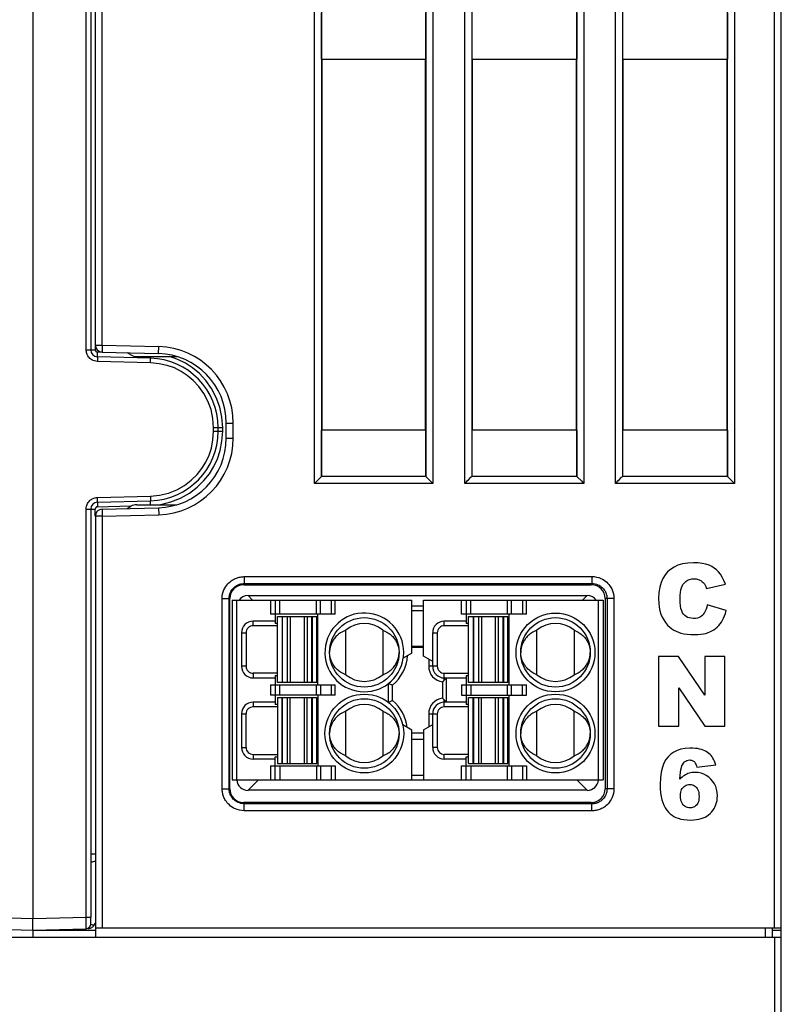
# Model space of a CAD drawing. Header units: millimetres. Extents: x -536 to 1170, y -857 to -283.
# Tile 8 of 39: x 542 to 575, y -749 to -707. Entities that reach past the tile are written whole.
import ezdxf

# ---------------------------------------------------------------- set-up
doc = ezdxf.new("R2010")
doc.units = ezdxf.units.MM
doc.header["$LTSCALE"] = 30.734
doc.layers.get('0').update_dxf_attribs({"linetype": 'CONTINUOUS'})
doc.layers.add('02___PRT_ALL_AXES', color=7, linetype='CONTINUOUS')

msp = doc.modelspace()

# ---------------------------------------------------------------- linework, layer by layer
at = {"linetype": 'Continuous'}
for p, q in [((574.528, -762.861), (574.528, -591.161)), ((574.228, -745.761), (574.228, -595.242)), ((554.387, -726.591), (554.387, -598.791)), ((559.489, -598.791), (559.489, -726.591)), ((554.686, -599.613), (554.686, -726.292)), ((559.19, -599.613), (559.19, -726.292)), ((544.728, -687.422), (544.728, -720.825)), ((544.532, -720.825), (544.532, -688.149)), ((560.869, -726.591), (560.869, -688.291)), ((561.168, -688.291), (561.168, -726.292)), ((565.708, -726.292), (565.708, -688.291)), ((566.007, -688.291), (566.007, -726.591)), ((567.369, -726.591), (567.369, -688.291)), ((567.668, -688.291), (567.668, -726.292)), ((572.208, -726.292), (572.208, -688.291)), ((572.507, -688.291), (572.507, -726.591)), ((544.928, -720.621), (544.928, -693.454)), ((545.228, -720.621), (545.228, -693.454)), ((554.688, -708.291), (554.688, -706.291)), ((559.188, -708.291), (559.188, -706.291)), ((561.171, -706.291), (561.171, -708.291)), ((565.706, -706.291), (565.706, -708.291)), ((567.671, -706.291), (567.671, -708.291)), ((572.206, -706.291), (572.206, -708.291)), ((554.688, -708.291), (559.188, -708.291)), ((554.706, -708.291), (554.706, -724.291)), ((559.171, -724.291), (559.171, -708.291)), ((561.171, -708.291), (565.706, -708.291)), ((561.188, -708.291), (561.188, -724.291)), ((565.688, -724.291), (565.688, -708.291)), ((567.671, -708.291), (572.206, -708.291)), ((567.688, -708.291), (567.688, -724.291)), ((572.188, -724.291), (572.188, -708.291)), ((544.532, -720.825), (544.923, -720.825)), ((544.534, -720.867), (544.532, -720.825)), ((544.923, -720.621), (544.923, -720.825)), ((544.928, -720.621), (545.228, -720.621)), ((545.22, -720.93), (545.02, -720.925)), ((545.228, -720.621), (545.22, -720.921)), ((545.22, -720.921), (547.657, -720.985)), ((545.228, -720.621), (547.665, -720.685)), ((547.657, -720.985), (547.665, -720.685)), ((547.305, -721.385), (545.019, -721.325)), ((547.307, -721.185), (545.02, -721.125)), ((545.021, -721.152), (545.021, -721.183)), ((546.463, -721.045), (546.294, -720.949)), ((546.711, -721.111), (548.444, -721.111)), ((550.578, -723.984), (550.878, -723.984)), ((550.578, -724.639), (550.578, -723.984)), ((550.878, -724.639), (550.878, -723.984)), ((559.188, -724.291), (554.688, -724.291)), ((554.688, -726.291), (554.688, -724.291)), ((559.188, -726.291), (559.188, -724.291)), ((565.706, -724.291), (561.171, -724.291)), ((561.171, -724.291), (561.171, -726.291)), ((565.706, -724.291), (565.706, -726.291)), ((572.206, -724.291), (567.671, -724.291)), ((567.671, -724.291), (567.671, -726.291)), ((572.206, -724.291), (572.206, -726.291)), ((550.578, -724.639), (550.878, -724.639)), ((559.188, -726.291), (554.688, -726.291)), ((559.222, -726.324), (559.381, -726.483)), ((565.706, -726.291), (561.171, -726.291)), ((565.74, -726.324), (565.899, -726.483)), ((572.206, -726.291), (567.671, -726.291)), ((572.24, -726.324), (572.399, -726.483)), ((559.489, -726.591), (554.387, -726.591)), ((566.007, -726.591), (560.869, -726.591)), ((572.507, -726.591), (567.369, -726.591)), ((544.978, -727.2), (545.019, -727.198)), ((545.019, -727.198), (547.305, -727.138)), ((544.532, -727.697), (544.923, -727.697)), ((544.532, -745.301), (544.532, -727.697)), ((544.728, -727.697), (544.728, -745.301)), ((544.923, -728.001), (544.923, -727.697)), ((545.02, -727.398), (547.307, -727.338)), ((545.02, -727.597), (546.462, -727.56)), ((545.22, -727.701), (547.657, -727.638)), ((545.22, -727.701), (545.228, -728.001)), ((546.294, -727.673), (546.463, -727.577)), ((546.711, -727.511), (548.444, -727.511)), ((547.657, -727.638), (547.665, -727.938)), ((545.228, -728.001), (544.928, -728.001)), ((544.928, -728.001), (544.928, -746.161)), ((545.228, -728.001), (547.665, -727.938)), ((545.228, -728.001), (545.228, -745.761)), ((551.348, -730.612), (566.351, -730.605)), ((551.348, -730.612), (551.348, -730.912)), ((566.351, -730.605), (566.351, -730.904)), ((551.348, -730.912), (551.328, -730.961)), ((551.328, -730.961), (566.328, -730.961)), ((551.348, -730.912), (566.351, -730.904)), ((566.351, -730.904), (566.328, -730.961)), ((571.299, -731.125), (572.118, -730.943)), ((550.399, -731.561), (550.728, -731.561)), ((550.399, -739.761), (550.399, -731.561)), ((550.699, -739.761), (550.699, -731.561)), ((550.728, -739.761), (550.728, -731.561)), ((551.516, -731.431), (566.152, -731.431)), ((551.716, -731.631), (551.516, -731.431)), ((565.952, -731.631), (566.152, -731.431)), ((567.308, -731.561), (566.928, -731.561)), ((566.928, -731.561), (566.928, -739.761)), ((567.008, -731.561), (567.008, -739.761)), ((567.308, -731.561), (567.308, -739.761)), ((550.834, -731.631), (558.584, -731.631)), ((550.834, -731.631), (550.834, -739.381)), ((551.034, -739.381), (551.034, -731.631)), ((552.484, -731.631), (552.484, -732.231)), ((552.684, -731.631), (552.684, -732.631)), ((552.884, -732.231), (552.884, -731.631)), ((554.469, -732.231), (554.469, -731.631)), ((554.642, -732.231), (554.642, -731.631)), ((555.104, -731.631), (555.104, -732.231)), ((555.277, -732.231), (555.277, -731.631)), ((558.584, -733.914), (558.584, -731.631)), ((559.084, -731.891), (558.584, -731.891)), ((559.084, -731.631), (566.834, -731.631)), ((559.084, -734.039), (559.084, -731.631)), ((560.734, -732.231), (560.734, -731.631)), ((560.934, -731.631), (560.934, -732.631)), ((561.134, -732.231), (561.134, -731.631)), ((562.719, -732.231), (562.719, -731.631)), ((562.892, -732.231), (562.892, -731.631)), ((563.354, -731.631), (563.354, -732.231)), ((563.527, -732.231), (563.527, -731.631)), ((566.634, -739.381), (566.634, -731.631)), ((566.834, -731.631), (566.834, -739.381)), ((572.146, -732.079), (571.334, -731.833)), ((555.277, -732.231), (552.484, -732.231)), ((552.784, -732.331), (554.484, -732.331)), ((552.784, -735.181), (552.784, -732.331)), ((552.984, -732.331), (552.984, -735.181)), ((553.009, -735.181), (553.009, -732.331)), ((553.207, -732.331), (553.207, -735.181)), ((553.337, -732.331), (553.337, -735.181)), ((553.932, -732.331), (553.932, -735.181)), ((554.061, -732.331), (554.061, -735.181)), ((554.26, -732.331), (554.26, -735.181)), ((554.284, -732.331), (554.284, -735.181)), ((554.484, -735.181), (554.484, -732.331)), ((554.534, -735.281), (554.534, -732.231)), ((559.084, -732.083), (558.584, -732.083)), ((563.527, -732.231), (560.734, -732.231)), ((561.034, -732.331), (562.734, -732.331)), ((561.034, -735.181), (561.034, -732.331)), ((561.234, -732.331), (561.234, -735.181)), ((561.259, -735.181), (561.259, -732.331)), ((561.457, -732.331), (561.457, -735.181)), ((561.587, -732.331), (561.587, -735.181)), ((562.182, -732.331), (562.182, -735.181)), ((562.311, -732.331), (562.311, -735.181)), ((562.51, -732.331), (562.51, -735.181)), ((562.534, -732.331), (562.534, -735.181)), ((562.734, -735.181), (562.734, -732.331)), ((562.784, -735.281), (562.784, -732.231)), ((552.684, -732.531), (551.734, -732.531)), ((551.734, -732.731), (551.734, -732.531)), ((552.784, -732.731), (551.734, -732.731)), ((552.784, -732.631), (552.684, -732.631)), ((560.934, -732.531), (559.984, -732.531)), ((559.984, -732.731), (559.984, -732.531)), ((561.034, -732.731), (559.984, -732.731)), ((561.034, -732.631), (560.934, -732.631)), ((551.234, -733.031), (551.434, -733.031)), ((551.234, -733.031), (551.234, -734.481)), ((551.434, -733.031), (551.434, -734.481)), ((555.734, -734.842), (555.734, -732.921)), ((557.334, -732.921), (557.334, -734.842)), ((559.484, -733.031), (559.684, -733.031)), ((559.484, -734.481), (559.484, -733.031)), ((559.684, -733.031), (559.684, -734.481)), ((563.984, -734.842), (563.984, -732.921)), ((565.584, -732.921), (565.584, -734.842)), ((559.084, -733.631), (558.584, -733.631)), ((558.584, -733.656), (559.084, -733.656)), ((558.584, -733.914), (558.216, -734.127)), ((559.484, -734.27), (559.084, -734.039)), ((570.094, -734.061), (569.228, -734.061)), ((569.228, -734.061), (569.228, -737.061)), ((571.223, -735.723), (570.094, -734.061)), ((572.097, -734.061), (571.223, -734.061)), ((571.223, -734.061), (571.223, -735.723)), ((572.097, -737.061), (572.097, -734.061)), ((551.434, -734.481), (551.234, -734.481)), ((559.311, -734.17), (559.311, -734.481)), ((559.684, -734.481), (559.311, -734.481)), ((552.784, -734.781), (551.734, -734.781)), ((551.734, -734.781), (551.734, -734.981)), ((552.684, -734.881), (552.784, -734.881)), ((552.684, -734.881), (552.684, -736.131)), ((559.984, -734.781), (561.034, -734.781)), ((559.984, -735.081), (559.984, -734.781)), ((560.934, -734.881), (561.034, -734.881)), ((560.934, -734.881), (560.934, -736.131)), ((551.734, -734.981), (552.684, -734.981)), ((552.484, -735.281), (555.277, -735.281)), ((552.484, -735.281), (552.484, -735.731)), ((554.484, -735.181), (552.784, -735.181)), ((552.884, -735.731), (552.884, -735.281)), ((554.469, -735.731), (554.469, -735.281)), ((554.642, -735.281), (554.642, -735.731)), ((555.104, -735.281), (555.104, -735.731)), ((555.277, -735.731), (555.277, -735.281)), ((557.584, -736.044), (557.584, -735.218)), ((557.757, -735.963), (557.757, -735.3)), ((559.911, -735.151), (559.911, -735.862)), ((559.984, -734.981), (560.934, -734.981)), ((560.084, -734.981), (559.984, -735.081)), ((560.084, -736.031), (560.084, -734.981)), ((560.734, -735.281), (563.527, -735.281)), ((560.734, -735.281), (560.734, -735.731)), ((562.734, -735.181), (561.034, -735.181)), ((561.134, -735.281), (561.134, -735.731)), ((562.719, -735.731), (562.719, -735.281)), ((562.892, -735.731), (562.892, -735.281)), ((563.354, -735.731), (563.354, -735.281)), ((563.527, -735.731), (563.527, -735.281)), ((555.277, -735.731), (552.484, -735.731)), ((554.534, -735.731), (554.534, -738.781)), ((560.734, -735.731), (563.527, -735.731)), ((562.784, -738.781), (562.784, -735.731)), ((570.1, -735.416), (571.223, -737.061)), ((570.1, -737.061), (570.1, -735.416)), ((552.684, -736.031), (551.734, -736.031)), ((551.734, -736.031), (551.734, -736.231)), ((552.784, -736.231), (551.734, -736.231)), ((552.784, -736.131), (552.684, -736.131)), ((552.784, -735.831), (554.484, -735.831)), ((552.784, -735.831), (552.784, -738.681)), ((552.984, -738.681), (552.984, -735.831)), ((553.009, -738.681), (553.009, -735.831)), ((553.207, -735.831), (553.207, -738.681)), ((553.337, -738.681), (553.337, -735.831)), ((553.932, -735.831), (553.932, -738.681)), ((554.061, -738.681), (554.061, -735.831)), ((554.26, -735.831), (554.26, -738.681)), ((554.284, -735.831), (554.284, -738.681)), ((554.484, -738.681), (554.484, -735.831)), ((559.984, -735.931), (560.084, -736.031)), ((559.984, -736.231), (559.984, -735.931)), ((560.934, -736.031), (559.984, -736.031)), ((561.034, -736.231), (559.984, -736.231)), ((561.034, -736.131), (560.934, -736.131)), ((561.034, -735.831), (562.734, -735.831)), ((561.034, -738.681), (561.034, -735.831)), ((561.234, -738.681), (561.234, -735.831)), ((561.259, -738.681), (561.259, -735.831)), ((561.457, -735.831), (561.457, -738.681)), ((561.587, -738.681), (561.587, -735.831)), ((562.182, -735.831), (562.182, -738.681)), ((562.311, -735.831), (562.311, -738.681)), ((562.51, -735.831), (562.51, -738.681)), ((562.534, -735.831), (562.534, -738.681)), ((562.734, -738.681), (562.734, -735.831)), ((551.234, -736.531), (551.434, -736.531)), ((551.234, -736.531), (551.234, -737.981)), ((551.434, -737.981), (551.434, -736.531)), ((555.734, -738.342), (555.734, -736.421)), ((557.334, -736.421), (557.334, -738.342)), ((559.311, -736.531), (559.684, -736.531)), ((559.311, -736.531), (559.311, -737.093)), ((559.484, -737.981), (559.484, -736.531)), ((559.684, -736.531), (559.684, -737.981)), ((563.984, -738.342), (563.984, -736.421)), ((565.584, -738.342), (565.584, -736.421)), ((558.19, -736.996), (558.584, -737.224)), ((559.084, -737.224), (559.484, -736.993)), ((569.228, -737.061), (570.1, -737.061)), ((571.223, -737.061), (572.097, -737.061)), ((558.584, -739.381), (558.584, -737.224)), ((558.584, -737.356), (559.084, -737.356)), ((559.084, -737.224), (559.084, -739.381)), ((558.584, -737.631), (559.084, -737.631)), ((551.234, -737.981), (551.434, -737.981)), ((551.734, -738.281), (552.784, -738.281)), ((551.734, -738.281), (551.734, -738.481)), ((559.684, -737.981), (559.484, -737.981)), ((561.034, -738.281), (559.984, -738.281)), ((559.984, -738.481), (559.984, -738.281)), ((552.684, -738.481), (551.734, -738.481)), ((552.484, -738.781), (555.277, -738.781)), ((552.484, -738.781), (552.484, -739.381)), ((552.684, -738.381), (552.784, -738.381)), ((552.684, -739.381), (552.684, -738.381)), ((552.784, -738.681), (554.484, -738.681)), ((552.884, -738.781), (552.884, -739.381)), ((554.469, -738.781), (554.469, -739.381)), ((554.642, -738.781), (554.642, -739.381)), ((555.104, -738.781), (555.104, -739.381)), ((555.277, -738.781), (555.277, -739.381)), ((560.934, -738.481), (559.984, -738.481)), ((560.734, -738.781), (563.527, -738.781)), ((560.734, -739.381), (560.734, -738.781)), ((560.934, -738.381), (561.034, -738.381)), ((560.934, -739.381), (560.934, -738.381)), ((561.034, -738.681), (562.734, -738.681)), ((561.134, -738.781), (561.134, -739.381)), ((562.719, -739.381), (562.719, -738.781)), ((562.892, -738.781), (562.892, -739.381)), ((563.354, -738.781), (563.354, -739.381)), ((563.527, -738.781), (563.527, -739.381)), ((570.878, -738.839), (571.707, -738.736)), ((558.584, -739.179), (559.084, -739.179)), ((550.834, -739.381), (558.584, -739.381)), ((551.966, -739.381), (551.516, -739.831)), ((558.584, -739.372), (559.084, -739.372)), ((559.084, -739.381), (566.834, -739.381)), ((565.702, -739.381), (566.152, -739.831)), ((550.399, -739.761), (550.728, -739.761)), ((566.152, -739.831), (551.516, -739.831)), ((567.308, -739.761), (566.928, -739.761)), ((566.328, -740.361), (551.328, -740.361)), ((551.348, -740.411), (551.328, -740.361)), ((566.351, -740.418), (551.348, -740.411)), ((551.348, -740.71), (551.348, -740.411)), ((566.351, -740.418), (566.328, -740.361)), ((566.351, -740.718), (566.351, -740.418)), ((566.351, -740.718), (551.348, -740.71)), ((544.928, -745.761), (574.528, -745.761)), ((573.828, -745.761), (573.828, -746.161)), ((574.128, -745.761), (574.128, -746.161)), ((574.128, -745.872), (574.528, -745.872)), ((518.528, -746.161), (574.528, -746.161)), ((574.228, -746.161), (574.228, -763.161))]:
    msp.add_line(p, q, dxfattribs=at)
for points in [[(544.778, -721.256), (544.734, -721.226), (544.694, -721.194), (544.661, -721.161), (544.633, -721.126), (544.608, -721.091), (544.588, -721.056), (544.571, -721.02), (544.558, -720.984), (544.547, -720.946), (544.539, -720.908), (544.534, -720.867)], [(544.923, -720.825), (544.923, -720.835), (544.925, -720.844), (544.927, -720.854)], [(544.927, -720.854), (544.93, -720.863), (544.935, -720.872), (544.94, -720.881), (544.946, -720.889), (544.954, -720.897), (544.962, -720.904), (544.972, -720.911)], [(544.972, -720.911), (544.982, -720.916), (544.994, -720.921), (545.007, -720.923), (545.02, -720.925)], [(545.02, -721.125), (545.019, -721.118), (545.018, -721.098), (545.018, -721.066), (545.018, -721.025), (545.019, -720.977), (545.02, -720.925)], [(545.019, -721.325), (544.95, -721.317), (544.887, -721.304), (544.83, -721.282), (544.778, -721.256)], [(545.021, -721.183), (545.021, -721.225), (545.02, -721.273), (545.019, -721.325)], [(545.02, -721.125), (545.021, -721.132), (545.021, -721.152)], [(554.387, -726.591), (554.443, -726.536), (554.495, -726.483), (554.543, -726.435)], [(554.543, -726.435), (554.654, -726.324), (554.674, -726.303), (554.686, -726.292)], [(559.19, -726.292), (559.202, -726.303), (559.222, -726.324)], [(560.869, -726.591), (560.926, -726.536), (560.978, -726.483), (561.026, -726.435)], [(561.026, -726.435), (561.136, -726.324), (561.157, -726.303), (561.168, -726.292)], [(565.708, -726.292), (565.719, -726.303), (565.74, -726.324)], [(567.369, -726.591), (567.426, -726.536), (567.478, -726.483), (567.526, -726.435)], [(567.526, -726.435), (567.636, -726.324), (567.657, -726.303), (567.668, -726.292)], [(572.208, -726.292), (572.219, -726.303), (572.24, -726.324)], [(559.381, -726.483), (559.433, -726.536), (559.489, -726.591)], [(565.899, -726.483), (565.951, -726.536), (566.007, -726.591)], [(572.399, -726.483), (572.451, -726.536), (572.507, -726.591)], [(544.595, -727.453), (544.624, -727.407), (544.656, -727.367), (544.69, -727.332), (544.724, -727.303), (544.759, -727.278), (544.794, -727.257), (544.83, -727.24), (544.866, -727.226), (544.902, -727.214), (544.94, -727.206), (544.978, -727.2)], [(545.02, -727.398), (545.021, -727.391), (545.021, -727.371), (545.021, -727.339), (545.021, -727.298), (545.02, -727.249), (545.019, -727.198)], [(544.532, -727.697), (544.537, -727.628), (544.55, -727.564), (544.57, -727.506), (544.595, -727.453)], [(544.936, -727.648), (544.931, -727.659), (544.927, -727.671), (544.924, -727.684), (544.923, -727.697)], [(544.992, -727.602), (544.983, -727.606), (544.974, -727.61), (544.966, -727.615), (544.957, -727.622), (544.95, -727.629), (544.942, -727.638), (544.936, -727.648)], [(545.02, -727.597), (545.011, -727.598), (545.002, -727.6), (544.992, -727.602)], [(545.02, -727.398), (545.019, -727.404), (545.019, -727.424), (545.019, -727.456), (545.019, -727.498), (545.019, -727.546), (545.02, -727.597)], [(570.744, -730.01), (570.489, -730.026), (570.263, -730.063), (570.069, -730.122), (569.901, -730.201), (569.751, -730.297), (569.623, -730.411)], [(571.634, -730.24), (571.532, -730.176), (571.412, -730.121), (571.276, -730.075), (571.12, -730.04), (570.943, -730.019), (570.744, -730.01)], [(572.118, -730.943), (572.054, -730.78), (571.983, -730.636), (571.905, -730.512), (571.82, -730.406), (571.73, -730.315), (571.634, -730.24)], [(550.399, -731.561), (550.406, -731.456), (550.421, -731.357), (550.446, -731.267), (550.478, -731.184), (550.514, -731.108), (550.556, -731.039), (550.6, -730.978), (550.646, -730.922), (550.694, -730.874), (550.742, -730.831), (550.79, -730.793), (550.838, -730.761), (550.884, -730.733), (550.93, -730.71), (550.974, -730.689), (551.017, -730.672), (551.057, -730.658), (551.097, -730.646), (551.135, -730.636), (551.174, -730.628), (551.214, -730.622), (551.256, -730.616), (551.301, -730.613), (551.348, -730.612)], [(566.351, -730.605), (566.458, -730.612), (566.558, -730.628), (566.65, -730.653), (566.735, -730.685), (566.811, -730.723), (566.881, -730.765), (566.943, -730.81), (566.998, -730.857), (567.047, -730.905), (567.09, -730.954), (567.127, -731.002), (567.16, -731.051), (567.187, -731.097), (567.211, -731.143), (567.231, -731.188), (567.248, -731.23), (567.262, -731.271), (567.274, -731.311), (567.284, -731.349), (567.292, -731.388), (567.298, -731.428), (567.303, -731.469), (567.307, -731.514), (567.308, -731.561)], [(569.623, -730.411), (569.511, -730.54), (569.416, -730.691), (569.338, -730.862), (569.28, -731.06), (569.243, -731.292), (569.228, -731.555)], [(570.283, -730.957), (570.345, -730.879), (570.413, -730.816), (570.486, -730.768), (570.569, -730.733), (570.663, -730.712), (570.767, -730.704)], [(570.767, -730.704), (570.813, -730.706), (570.857, -730.711), (570.899, -730.719), (570.94, -730.73), (570.98, -730.745), (571.018, -730.762)], [(550.699, -731.561), (550.703, -731.49), (550.714, -731.423), (550.731, -731.36), (550.753, -731.303), (550.778, -731.251), (550.806, -731.204), (550.837, -731.161), (550.868, -731.124), (550.9, -731.091), (550.933, -731.062), (550.966, -731.037), (550.998, -731.014), (551.031, -730.995), (551.062, -730.979), (551.092, -730.965), (551.122, -730.953), (551.15, -730.943), (551.177, -730.935), (551.203, -730.928), (551.23, -730.923), (551.257, -730.918), (551.286, -730.915), (551.316, -730.913), (551.348, -730.912)], [(566.351, -730.904), (566.424, -730.909), (566.493, -730.92), (566.556, -730.938), (566.614, -730.96), (566.668, -730.986), (566.715, -731.015), (566.758, -731.046), (566.796, -731.078), (566.829, -731.11), (566.858, -731.144), (566.884, -731.177), (566.906, -731.21), (566.925, -731.242), (566.941, -731.274), (566.955, -731.305), (566.967, -731.334), (566.977, -731.362), (566.985, -731.39), (566.992, -731.416), (566.997, -731.443), (567.002, -731.47), (567.005, -731.499), (567.007, -731.529), (567.008, -731.561)], [(570.157, -731.549), (570.162, -731.41), (570.173, -731.289), (570.192, -731.184), (570.217, -731.095), (570.247, -731.019), (570.283, -730.957)], [(571.018, -730.762), (571.053, -730.782), (571.086, -730.804), (571.119, -730.829), (571.15, -730.858), (571.179, -730.89), (571.208, -730.925)], [(571.208, -730.925), (571.223, -730.947), (571.238, -730.974), (571.253, -731.005), (571.269, -731.04), (571.284, -731.08), (571.299, -731.125)], [(569.228, -731.555), (569.236, -731.751), (569.257, -731.929), (569.29, -732.089), (569.335, -732.231), (569.389, -732.359), (569.453, -732.472)], [(570.308, -732.233), (570.266, -732.172), (570.23, -732.091), (570.199, -731.991), (570.177, -731.869), (570.163, -731.721), (570.157, -731.549)], [(571.334, -731.833), (571.309, -731.931), (571.281, -732.018), (571.248, -732.095), (571.213, -732.161), (571.176, -732.219), (571.136, -732.268)], [(570.734, -732.417), (570.64, -732.41), (570.557, -732.394), (570.484, -732.368), (570.419, -732.333), (570.36, -732.288), (570.308, -732.233)], [(571.136, -732.268), (571.091, -732.311), (571.038, -732.346), (570.977, -732.376), (570.907, -732.398), (570.826, -732.411), (570.734, -732.417)], [(571.888, -732.65), (571.941, -732.577), (571.99, -732.495), (572.035, -732.405), (572.077, -732.306), (572.114, -732.197), (572.146, -732.079)], [(569.453, -732.472), (569.537, -732.594), (569.624, -732.699), (569.712, -732.788), (569.803, -732.862), (569.894, -732.923), (569.988, -732.97)], [(571.45, -732.996), (571.535, -732.953), (571.615, -732.905), (571.689, -732.852), (571.759, -732.792), (571.826, -732.724), (571.888, -732.65)], [(555.734, -732.921), (555.673, -732.946), (555.616, -732.972), (555.563, -733.001), (555.513, -733.031), (555.466, -733.063), (555.422, -733.096), (555.382, -733.13), (555.344, -733.165), (555.308, -733.201), (555.276, -733.237), (555.245, -733.274), (555.218, -733.312), (555.192, -733.35), (555.169, -733.388), (555.148, -733.426), (555.129, -733.464), (555.112, -733.502), (555.097, -733.539), (555.083, -733.576), (555.072, -733.613), (555.063, -733.649), (555.055, -733.684), (555.048, -733.718), (555.043, -733.752)], [(557.334, -732.921), (557.395, -732.946), (557.452, -732.972), (557.505, -733.001), (557.555, -733.031), (557.602, -733.063), (557.646, -733.096), (557.687, -733.13), (557.725, -733.165), (557.76, -733.201), (557.793, -733.237), (557.823, -733.274), (557.851, -733.312), (557.876, -733.35), (557.899, -733.388), (557.921, -733.426), (557.94, -733.464), (557.957, -733.502), (557.972, -733.539), (557.985, -733.576), (557.996, -733.613), (558.006, -733.649), (558.014, -733.684), (558.02, -733.718), (558.025, -733.752)], [(563.984, -732.921), (563.923, -732.946), (563.866, -732.972), (563.813, -733.001), (563.763, -733.031), (563.716, -733.063), (563.672, -733.096), (563.632, -733.13), (563.594, -733.165), (563.558, -733.201), (563.526, -733.237), (563.495, -733.274), (563.468, -733.312), (563.442, -733.35), (563.419, -733.388), (563.398, -733.426), (563.379, -733.464), (563.362, -733.502), (563.347, -733.539), (563.333, -733.576), (563.322, -733.613), (563.313, -733.649), (563.305, -733.684), (563.298, -733.718), (563.293, -733.752)], [(565.584, -732.921), (565.645, -732.946), (565.702, -732.972), (565.755, -733.001), (565.805, -733.031), (565.852, -733.063), (565.896, -733.096), (565.937, -733.13), (565.975, -733.165), (566.01, -733.201), (566.043, -733.237), (566.073, -733.274), (566.101, -733.312), (566.126, -733.35), (566.149, -733.388), (566.171, -733.426), (566.19, -733.464), (566.207, -733.502), (566.222, -733.539), (566.235, -733.576), (566.246, -733.613), (566.256, -733.649), (566.264, -733.684), (566.27, -733.718), (566.275, -733.752)], [(569.988, -732.97), (570.087, -733.011), (570.199, -733.045), (570.324, -733.073), (570.463, -733.094), (570.618, -733.107), (570.787, -733.112)], [(570.787, -733.112), (570.926, -733.108), (571.053, -733.098), (571.168, -733.081), (571.272, -733.058), (571.367, -733.029), (571.45, -732.996)], [(555.043, -733.752), (555.039, -733.785), (555.036, -733.817), (555.035, -733.85), (555.034, -733.881)], [(555.043, -734.011), (555.039, -733.978), (555.036, -733.946), (555.035, -733.913), (555.034, -733.881)], [(555.734, -734.842), (555.673, -734.817), (555.616, -734.791), (555.563, -734.762), (555.513, -734.732), (555.466, -734.7), (555.422, -734.667), (555.382, -734.633), (555.344, -734.598), (555.308, -734.562), (555.276, -734.526), (555.245, -734.489), (555.218, -734.451), (555.192, -734.413), (555.169, -734.375), (555.148, -734.337), (555.129, -734.299), (555.112, -734.261), (555.097, -734.224), (555.083, -734.187), (555.072, -734.15), (555.063, -734.114), (555.055, -734.079), (555.048, -734.045), (555.043, -734.011)], [(557.334, -734.842), (557.395, -734.817), (557.452, -734.791), (557.505, -734.762), (557.555, -734.732), (557.602, -734.7), (557.646, -734.667), (557.687, -734.633), (557.725, -734.598), (557.76, -734.562), (557.793, -734.526), (557.823, -734.489), (557.851, -734.451), (557.876, -734.413), (557.899, -734.375), (557.921, -734.337), (557.94, -734.299), (557.957, -734.261), (557.972, -734.224), (557.985, -734.187), (557.996, -734.15), (558.006, -734.114), (558.014, -734.079), (558.02, -734.045), (558.025, -734.011)], [(558.025, -733.752), (558.029, -733.785), (558.032, -733.817), (558.034, -733.85), (558.034, -733.881)], [(558.025, -734.011), (558.029, -733.978), (558.032, -733.946), (558.034, -733.913), (558.034, -733.881)], [(563.293, -733.752), (563.289, -733.785), (563.286, -733.817), (563.285, -733.85), (563.284, -733.881)], [(563.293, -734.011), (563.289, -733.978), (563.286, -733.946), (563.285, -733.913), (563.284, -733.881)], [(563.984, -734.842), (563.923, -734.817), (563.866, -734.791), (563.813, -734.762), (563.763, -734.732), (563.716, -734.7), (563.672, -734.667), (563.632, -734.633), (563.594, -734.598), (563.558, -734.562), (563.526, -734.526), (563.495, -734.489), (563.468, -734.451), (563.442, -734.413), (563.419, -734.375), (563.398, -734.337), (563.379, -734.299), (563.362, -734.261), (563.347, -734.224), (563.333, -734.187), (563.322, -734.15), (563.313, -734.114), (563.305, -734.079), (563.298, -734.045), (563.293, -734.011)], [(565.584, -734.842), (565.645, -734.817), (565.702, -734.791), (565.755, -734.762), (565.805, -734.732), (565.852, -734.7), (565.896, -734.667), (565.937, -734.633), (565.975, -734.598), (566.01, -734.562), (566.043, -734.526), (566.073, -734.489), (566.101, -734.451), (566.126, -734.413), (566.149, -734.375), (566.171, -734.337), (566.19, -734.299), (566.207, -734.261), (566.222, -734.224), (566.235, -734.187), (566.246, -734.15), (566.256, -734.114), (566.264, -734.079), (566.27, -734.045), (566.275, -734.011)], [(566.275, -733.752), (566.279, -733.785), (566.282, -733.817), (566.284, -733.85), (566.284, -733.881)], [(566.275, -734.011), (566.279, -733.978), (566.282, -733.946), (566.284, -733.913), (566.284, -733.881)], [(557.757, -735.3), (557.728, -735.287), (557.7, -735.273), (557.671, -735.26), (557.642, -735.246), (557.613, -735.232), (557.584, -735.218)], [(559.911, -735.151), (559.923, -735.139), (559.936, -735.128), (559.948, -735.116), (559.96, -735.105), (559.972, -735.093), (559.984, -735.081)], [(557.757, -735.963), (557.728, -735.976), (557.699, -735.99), (557.67, -736.003), (557.641, -736.017), (557.612, -736.031), (557.584, -736.044)], [(559.911, -735.862), (559.923, -735.873), (559.935, -735.885), (559.948, -735.896), (559.96, -735.908), (559.972, -735.92), (559.984, -735.931)], [(555.734, -736.421), (555.673, -736.446), (555.616, -736.472), (555.563, -736.501), (555.513, -736.531), (555.466, -736.563), (555.422, -736.596), (555.382, -736.63), (555.344, -736.665), (555.308, -736.701), (555.276, -736.737), (555.245, -736.774), (555.218, -736.812), (555.192, -736.85), (555.169, -736.888), (555.148, -736.926), (555.129, -736.964), (555.112, -737.002), (555.097, -737.039), (555.083, -737.076), (555.072, -737.113), (555.063, -737.149), (555.055, -737.184), (555.048, -737.218), (555.043, -737.252)], [(557.334, -736.421), (557.395, -736.446), (557.452, -736.472), (557.505, -736.501), (557.555, -736.531), (557.602, -736.563), (557.646, -736.596), (557.687, -736.63), (557.725, -736.665), (557.76, -736.701), (557.793, -736.737), (557.823, -736.774), (557.851, -736.812), (557.876, -736.85), (557.899, -736.888), (557.921, -736.926), (557.94, -736.964), (557.957, -737.002), (557.972, -737.039), (557.985, -737.076), (557.996, -737.113), (558.006, -737.149), (558.014, -737.184), (558.02, -737.218), (558.025, -737.252)], [(563.984, -736.421), (563.923, -736.446), (563.866, -736.472), (563.813, -736.501), (563.763, -736.531), (563.716, -736.563), (563.672, -736.596), (563.632, -736.63), (563.594, -736.665), (563.558, -736.701), (563.526, -736.737), (563.495, -736.774), (563.468, -736.812), (563.442, -736.85), (563.419, -736.888), (563.398, -736.926), (563.379, -736.964), (563.362, -737.002), (563.347, -737.039), (563.333, -737.076), (563.322, -737.113), (563.313, -737.149), (563.305, -737.184), (563.298, -737.218), (563.293, -737.252)], [(565.584, -736.421), (565.645, -736.446), (565.702, -736.472), (565.755, -736.501), (565.805, -736.531), (565.852, -736.563), (565.896, -736.596), (565.937, -736.63), (565.975, -736.665), (566.01, -736.701), (566.043, -736.737), (566.073, -736.774), (566.101, -736.812), (566.126, -736.85), (566.149, -736.888), (566.171, -736.926), (566.19, -736.964), (566.207, -737.002), (566.222, -737.039), (566.235, -737.076), (566.246, -737.113), (566.256, -737.149), (566.264, -737.184), (566.27, -737.218), (566.275, -737.252)], [(555.043, -737.252), (555.039, -737.285), (555.036, -737.317), (555.035, -737.35), (555.034, -737.381)], [(555.043, -737.511), (555.039, -737.478), (555.036, -737.446), (555.035, -737.413), (555.034, -737.381)], [(558.025, -737.252), (558.029, -737.285), (558.032, -737.317), (558.034, -737.35), (558.034, -737.381)], [(558.025, -737.511), (558.029, -737.478), (558.032, -737.446), (558.034, -737.413), (558.034, -737.381)], [(563.293, -737.252), (563.289, -737.285), (563.286, -737.317), (563.285, -737.35), (563.284, -737.381)], [(563.293, -737.511), (563.289, -737.478), (563.286, -737.446), (563.285, -737.413), (563.284, -737.381)], [(566.275, -737.252), (566.279, -737.285), (566.282, -737.317), (566.284, -737.35), (566.284, -737.381)], [(566.275, -737.511), (566.279, -737.478), (566.282, -737.446), (566.284, -737.413), (566.284, -737.381)], [(555.734, -738.342), (555.673, -738.317), (555.616, -738.291), (555.563, -738.262), (555.513, -738.232), (555.466, -738.2), (555.422, -738.167), (555.382, -738.133), (555.344, -738.098), (555.308, -738.062), (555.276, -738.026), (555.245, -737.989), (555.218, -737.951), (555.192, -737.913), (555.169, -737.875), (555.148, -737.837), (555.129, -737.799), (555.112, -737.761), (555.097, -737.724), (555.083, -737.687), (555.072, -737.65), (555.063, -737.614), (555.055, -737.579), (555.048, -737.545), (555.043, -737.511)], [(557.334, -738.342), (557.395, -738.317), (557.452, -738.291), (557.505, -738.262), (557.555, -738.232), (557.602, -738.2), (557.646, -738.167), (557.687, -738.133), (557.725, -738.098), (557.76, -738.062), (557.793, -738.026), (557.823, -737.989), (557.851, -737.951), (557.876, -737.913), (557.899, -737.875), (557.921, -737.837), (557.94, -737.799), (557.957, -737.761), (557.972, -737.724), (557.985, -737.687), (557.996, -737.65), (558.006, -737.614), (558.014, -737.579), (558.02, -737.545), (558.025, -737.511)], [(563.984, -738.342), (563.923, -738.317), (563.866, -738.291), (563.813, -738.262), (563.763, -738.232), (563.716, -738.2), (563.672, -738.167), (563.632, -738.133), (563.594, -738.098), (563.558, -738.062), (563.526, -738.026), (563.495, -737.989), (563.468, -737.951), (563.442, -737.913), (563.419, -737.875), (563.398, -737.837), (563.379, -737.799), (563.362, -737.761), (563.347, -737.724), (563.333, -737.687), (563.322, -737.65), (563.313, -737.614), (563.305, -737.579), (563.298, -737.545), (563.293, -737.511)], [(565.584, -738.342), (565.645, -738.317), (565.702, -738.291), (565.755, -738.262), (565.805, -738.232), (565.852, -738.2), (565.896, -738.167), (565.937, -738.133), (565.975, -738.098), (566.01, -738.062), (566.043, -738.026), (566.073, -737.989), (566.101, -737.951), (566.126, -737.913), (566.149, -737.875), (566.171, -737.837), (566.19, -737.799), (566.207, -737.761), (566.222, -737.724), (566.235, -737.687), (566.246, -737.65), (566.256, -737.614), (566.264, -737.579), (566.27, -737.545), (566.275, -737.511)], [(570.587, -738.01), (570.377, -738.024), (570.19, -738.058), (570.027, -738.112), (569.884, -738.186), (569.754, -738.277), (569.639, -738.388)], [(571.152, -738.094), (571.084, -738.07), (571.005, -738.05), (570.918, -738.033), (570.819, -738.021), (570.709, -738.013), (570.587, -738.01)], [(571.497, -738.336), (571.451, -738.286), (571.401, -738.24), (571.346, -738.198), (571.287, -738.16), (571.223, -738.125), (571.152, -738.094)], [(571.707, -738.736), (571.679, -738.654), (571.648, -738.578), (571.614, -738.509), (571.577, -738.445), (571.538, -738.388), (571.497, -738.336)], [(569.639, -738.388), (569.545, -738.507), (569.464, -738.655), (569.396, -738.832), (569.344, -739.042), (569.311, -739.291), (569.298, -739.578)], [(570.143, -739.357), (570.158, -739.194), (570.176, -739.055), (570.195, -738.942), (570.216, -738.85), (570.239, -738.778), (570.263, -738.726)], [(570.263, -738.726), (570.307, -738.661), (570.353, -738.608), (570.403, -738.57), (570.456, -738.544), (570.515, -738.527), (570.579, -738.522)], [(570.579, -738.522), (570.616, -738.524), (570.651, -738.53), (570.683, -738.54), (570.713, -738.554), (570.741, -738.572), (570.767, -738.594)], [(570.767, -738.594), (570.79, -738.618), (570.811, -738.649), (570.831, -738.686), (570.849, -738.729), (570.864, -738.78), (570.878, -738.839)], [(570.45, -739.133), (570.4, -739.158), (570.349, -739.188), (570.298, -739.222), (570.247, -739.262), (570.195, -739.306), (570.143, -739.357)], [(570.814, -739.06), (570.743, -739.062), (570.675, -739.069), (570.613, -739.079), (570.555, -739.094), (570.501, -739.112), (570.45, -739.133)], [(571.491, -739.347), (571.394, -739.258), (571.291, -739.186), (571.185, -739.132), (571.071, -739.093), (570.947, -739.069), (570.814, -739.06)], [(569.298, -739.578), (569.304, -739.77), (569.318, -739.944), (569.342, -740.1), (569.374, -740.238), (569.413, -740.362), (569.46, -740.47)], [(570.289, -739.704), (570.33, -739.665), (570.374, -739.632), (570.42, -739.608), (570.469, -739.59), (570.523, -739.579), (570.581, -739.576)], [(570.581, -739.576), (570.636, -739.579), (570.688, -739.59), (570.735, -739.608), (570.78, -739.634), (570.823, -739.668), (570.865, -739.709)], [(571.77, -740.073), (571.761, -739.924), (571.737, -739.788), (571.698, -739.665), (571.644, -739.552), (571.575, -739.446), (571.491, -739.347)], [(551.348, -740.71), (551.242, -740.703), (551.145, -740.688), (551.054, -740.663), (550.971, -740.632), (550.895, -740.595), (550.827, -740.554), (550.765, -740.51), (550.71, -740.464), (550.661, -740.416), (550.618, -740.368), (550.581, -740.32), (550.549, -740.272), (550.521, -740.226), (550.497, -740.18), (550.476, -740.136), (550.459, -740.093), (550.445, -740.053), (550.433, -740.013), (550.423, -739.974), (550.415, -739.935), (550.408, -739.895), (550.403, -739.853), (550.4, -739.809), (550.399, -739.761)], [(551.348, -740.411), (551.277, -740.407), (551.21, -740.395), (551.147, -740.378), (551.09, -740.357), (551.038, -740.331), (550.991, -740.303), (550.949, -740.273), (550.911, -740.242), (550.878, -740.209), (550.849, -740.177), (550.824, -740.144), (550.802, -740.111), (550.782, -740.079), (550.766, -740.048), (550.752, -740.017), (550.74, -739.988), (550.73, -739.96), (550.722, -739.933), (550.716, -739.906), (550.71, -739.88), (550.705, -739.852), (550.702, -739.824), (550.7, -739.793), (550.699, -739.761)], [(567.008, -739.761), (567.004, -739.834), (566.993, -739.902), (566.975, -739.966), (566.953, -740.024), (566.927, -740.077), (566.898, -740.125), (566.867, -740.168), (566.835, -740.205), (566.802, -740.239), (566.769, -740.268), (566.736, -740.293), (566.703, -740.316), (566.671, -740.335), (566.639, -740.351), (566.608, -740.365), (566.579, -740.377), (566.55, -740.387), (566.523, -740.395), (566.496, -740.401), (566.47, -740.407), (566.442, -740.411), (566.414, -740.415), (566.383, -740.417), (566.351, -740.418)], [(567.308, -739.761), (567.301, -739.868), (567.285, -739.968), (567.26, -740.06), (567.227, -740.144), (567.19, -740.221), (567.148, -740.29), (567.103, -740.352), (567.056, -740.408), (567.008, -740.457), (566.959, -740.5), (566.911, -740.537), (566.863, -740.569), (566.816, -740.597), (566.77, -740.621), (566.725, -740.641), (566.683, -740.658), (566.642, -740.672), (566.602, -740.684), (566.564, -740.694), (566.525, -740.702), (566.485, -740.708), (566.443, -740.713), (566.398, -740.716), (566.351, -740.718)], [(570.172, -740.073), (570.176, -739.99), (570.187, -739.916), (570.204, -739.852), (570.227, -739.795), (570.255, -739.746), (570.289, -739.704)], [(570.865, -739.709), (570.897, -739.752), (570.925, -739.804), (570.948, -739.862), (570.965, -739.93), (570.976, -740.008), (570.98, -740.095)], [(569.46, -740.47), (569.522, -740.584), (569.588, -740.684), (569.658, -740.77), (569.733, -740.843), (569.812, -740.907), (569.895, -740.959)], [(570.295, -740.455), (570.259, -740.41), (570.23, -740.358), (570.206, -740.3), (570.187, -740.233), (570.176, -740.158), (570.172, -740.073)], [(570.596, -740.593), (570.537, -740.589), (570.482, -740.577), (570.432, -740.559), (570.384, -740.533), (570.338, -740.498), (570.295, -740.455)], [(570.87, -740.468), (570.831, -740.507), (570.789, -740.538), (570.746, -740.562), (570.7, -740.579), (570.649, -740.589), (570.596, -740.593)], [(570.98, -740.095), (570.976, -740.181), (570.966, -740.257), (570.95, -740.323), (570.928, -740.38), (570.901, -740.428), (570.87, -740.468)], [(571.629, -740.615), (571.672, -740.533), (571.707, -740.448), (571.734, -740.361), (571.754, -740.27), (571.766, -740.174), (571.77, -740.073)], [(571.24, -740.987), (571.319, -740.942), (571.391, -740.891), (571.458, -740.834), (571.52, -740.77), (571.577, -740.697), (571.629, -740.615)], [(569.895, -740.959), (569.982, -741.003), (570.081, -741.04), (570.193, -741.07), (570.319, -741.093), (570.461, -741.107), (570.618, -741.112)], [(570.618, -741.112), (570.748, -741.108), (570.867, -741.096), (570.974, -741.078), (571.072, -741.053), (571.16, -741.022), (571.24, -740.987)]]:
    msp.add_lwpolyline(points, dxfattribs=at)
for centre, radius in [((556.534, -733.881), 1.5), ((564.784, -733.881), 1.7), ((564.784, -733.881), 1.5), ((556.534, -737.381), 1.7), ((564.784, -737.381), 1.7), ((556.534, -737.381), 1.5), ((564.784, -737.381), 1.5)]:
    msp.add_circle(centre, radius, dxfattribs=at)
for centre, radius, start, end in [((545.028, -720.825), 0.3, 180.0138, 268.5), ((545.228, -720.621), 0.3, 180, 268.5), ((547.578, -723.984), 3.3, 0, 88.5), ((546.711, -720.611), 0.5, 240.2551, 270), ((547.578, -723.984), 3, 0, 88.5), ((547.578, -724.639), 3, 271.5, 0), ((547.578, -724.639), 3.3, 271.5, 0), ((545.028, -727.697), 0.3, 91.5, 180), ((545.228, -728.001), 0.3, 91.5, 180), ((546.711, -728.011), 0.5, 90, 119.7449), ((556.534, -733.881), 1.7, 0, 351.7118), ((551.734, -733.031), 0.5, 90, 180), ((551.734, -733.031), 0.3, 90.0006, 180.001), ((556.534, -733.881), 1.25, 50.2082, 129.7918), ((559.984, -733.031), 0.5, 90, 180), ((559.984, -733.031), 0.3, 90.0006, 180.001), ((564.784, -733.881), 1.25, 50.2082, 129.7918), ((556.534, -733.881), 1.873, 310.7683, 355.7833), ((556.534, -733.881), 1.7, 351.7118, 0), ((551.734, -734.481), 0.5, 180, 270), ((551.734, -734.481), 0.3, 180.0006, 270.001), ((559.984, -734.481), 0.673, 180, 263.7572), ((559.984, -734.481), 0.5, 180.0001, 270), ((559.984, -734.481), 0.3, 180.0006, 270.001), ((556.534, -733.881), 1.25, 230.2082, 309.7918), ((564.784, -733.881), 1.25, 230.2082, 309.7918), ((551.734, -736.531), 0.5, 90, 180), ((551.734, -736.531), 0.3, 90.0006, 180.001), ((556.534, -737.381), 1.25, 50.2082, 129.7918), ((556.534, -737.381), 1.873, 8.3245, 49.2317), ((559.984, -736.531), 0.673, 96.2428, 180), ((559.984, -736.531), 0.5, 90.0001, 180), ((559.984, -736.531), 0.3, 90.0006, 180.001), ((564.784, -737.381), 1.25, 50.2082, 129.7918), ((551.734, -737.981), 0.5, 180, 270), ((551.734, -737.981), 0.3, 180.0006, 270.001), ((556.534, -737.381), 1.25, 230.2082, 309.7918), ((559.984, -737.981), 0.5, 180, 270), ((559.984, -737.981), 0.3, 180.0006, 270.001), ((564.784, -737.381), 1.25, 230.2082, 309.7918)]:
    msp.add_arc(centre, radius, start, end, dxfattribs=at)
for centre, major_axis, ratio, start_param, end_param in [((554.688, -726.591), (0, 0.3), 0.087489, 0, 0.087266), ((559.188, -726.591), (0, 0.3), 0.087489, -0.087266, 0), ((561.171, -726.591), (0, 0.3), 0.087489, 0, 0.087266), ((565.706, -726.591), (0, 0.3), 0.087489, -0.087266, 0), ((567.671, -726.591), (0, 0.3), 0.087489, 0, 0.087266), ((572.206, -726.591), (0, 0.3), 0.087489, -0.087266, 0), ((551.328, -731.561), (0.6, 0), 1, 1.570796, 3.141593), ((566.328, -731.561), (0.6, 0), 1, 0, 1.570796), ((551.553, -731.95), (0.38, -0.38), 0.930758, 2.392042, 3.326645), ((566.115, -731.95), (0.38, 0.38), 0.930758, -0.157606, 0.749551), ((551.553, -739.313), (0.38, 0.38), 0.930758, -3.829987, -2.392042), ((566.115, -739.313), (0.38, -0.38), 0.930758, -0.749551, 0.688395), ((551.328, -739.761), (0, 0.6), 1, -4.712389, -3.141593), ((566.328, -739.761), (0, 0.6), 1, -3.141593, -1.570796)]:
    msp.add_ellipse(centre, major_axis=major_axis, ratio=ratio, start_param=start_param, end_param=end_param, dxfattribs=at)
at = {"layer": '02___PRT_ALL_AXES', "linetype": 'Continuous'}
for p, q in [((542.228, -595.173), (542.228, -745.361)), ((547.681, -721.424), (547.305, -721.385)), ((550.032, -724.184), (550.002, -723.786)), ((550.423, -724.184), (550.39, -723.734)), ((550.002, -724.716), (550.032, -724.339)), ((550.423, -724.184), (550.032, -724.184)), ((550.032, -724.339), (550.032, -724.184)), ((550.032, -724.339), (550.423, -724.339)), ((550.228, -724.339), (550.228, -724.184)), ((550.389, -724.769), (550.423, -724.339)), ((550.423, -724.339), (550.423, -724.184)), ((550.314, -725.166), (550.389, -724.769)), ((547.305, -727.138), (547.702, -727.098)), ((547.756, -727.493), (548.185, -727.391)), ((544.923, -742.585), (544.728, -742.585)), ((539.925, -745.301), (542.228, -745.361)), ((542.228, -745.361), (544.532, -745.301)), ((544.532, -745.301), (544.728, -745.301)), ((544.532, -745.378), (544.532, -745.301)), ((544.728, -745.601), (544.728, -745.301)), ((539.923, -745.801), (542.228, -745.861)), ((542.228, -745.861), (544.533, -745.801)), ((544.929, -745.874), (542.228, -745.885)), ((542.228, -745.885), (542.228, -746.161)), ((544.602, -745.799), (544.535, -745.801))]:
    msp.add_line(p, q, dxfattribs=at)
for points in [[(547.305, -721.111), (547.304, -721.126), (547.305, -721.158), (547.305, -721.178), (547.307, -721.185)], [(547.305, -721.385), (547.306, -721.333), (547.307, -721.285), (547.308, -721.243), (547.308, -721.211), (547.307, -721.192), (547.307, -721.185)], [(550.39, -723.734), (550.299, -723.302), (550.145, -722.883), (549.94, -722.494), (549.693, -722.151), (549.416, -721.853), (549.125, -721.609), (548.814, -721.407), (548.487, -721.242), (548.131, -721.115)], [(550.002, -723.786), (549.922, -723.407), (549.787, -723.041), (549.608, -722.703), (549.392, -722.404), (549.149, -722.143), (548.895, -721.93), (548.624, -721.754), (548.337, -721.609), (548.027, -721.499), (547.681, -721.424)], [(547.702, -727.098), (548.079, -727.008), (548.441, -726.863), (548.774, -726.676), (549.068, -726.452), (549.321, -726.202), (549.528, -725.943), (549.697, -725.667), (549.834, -725.377), (549.936, -725.063), (550.002, -724.716)], [(548.185, -727.391), (548.6, -727.225), (548.984, -727.011), (549.32, -726.755), (549.61, -726.47), (549.847, -726.172), (550.04, -725.857), (550.197, -725.525), (550.314, -725.166)], [(547.305, -727.138), (547.306, -727.189), (547.307, -727.238), (547.308, -727.279), (547.308, -727.311), (547.307, -727.331), (547.307, -727.338)], [(547.307, -727.538), (547.305, -727.486), (547.305, -727.438), (547.304, -727.396), (547.305, -727.365), (547.305, -727.345), (547.307, -727.338)], [(544.923, -742.905), (544.872, -742.908), (544.825, -742.914), (544.785, -742.925), (544.754, -742.938), (544.735, -742.953), (544.728, -742.969)], [(542.224, -745.861), (542.226, -745.852), (542.228, -745.823), (542.228, -745.777), (542.228, -745.715), (542.228, -745.639), (542.228, -745.552), (542.227, -745.459), (542.225, -745.361)], [(544.533, -745.801), (544.534, -745.799), (544.534, -745.794), (544.534, -745.786), (544.534, -745.773), (544.534, -745.755), (544.534, -745.732), (544.534, -745.702), (544.534, -745.666), (544.534, -745.623), (544.534, -745.573), (544.534, -745.515), (544.533, -745.45), (544.532, -745.378)], [(544.877, -745.655), (544.888, -745.629), (544.9, -745.604), (544.911, -745.579), (544.923, -745.554)], [(544.602, -745.799), (544.636, -745.796), (544.667, -745.79), (544.697, -745.782), (544.724, -745.772), (544.75, -745.76), (544.773, -745.747)], [(544.877, -745.655), (544.855, -745.654), (544.834, -745.652), (544.815, -745.649), (544.798, -745.646), (544.784, -745.642), (544.771, -745.638), (544.761, -745.634), (544.753, -745.63), (544.746, -745.626), (544.74, -745.622), (544.735, -745.617), (544.731, -745.612), (544.729, -745.607), (544.728, -745.601)], [(544.773, -745.747), (544.795, -745.734), (544.815, -745.719), (544.834, -745.705), (544.85, -745.689), (544.864, -745.673), (544.877, -745.655)]]:
    msp.add_lwpolyline(points, dxfattribs=at)
for centre, radius, start, end in [((547.228, -724.184), 3, 0, 88.5), ((547.228, -724.339), 3, 271.5, 0), ((544.528, -745.601), 0.2, 271.5, 0)]:
    msp.add_arc(centre, radius, start, end, dxfattribs=at)

doc.saveas('drawing.dxf')
